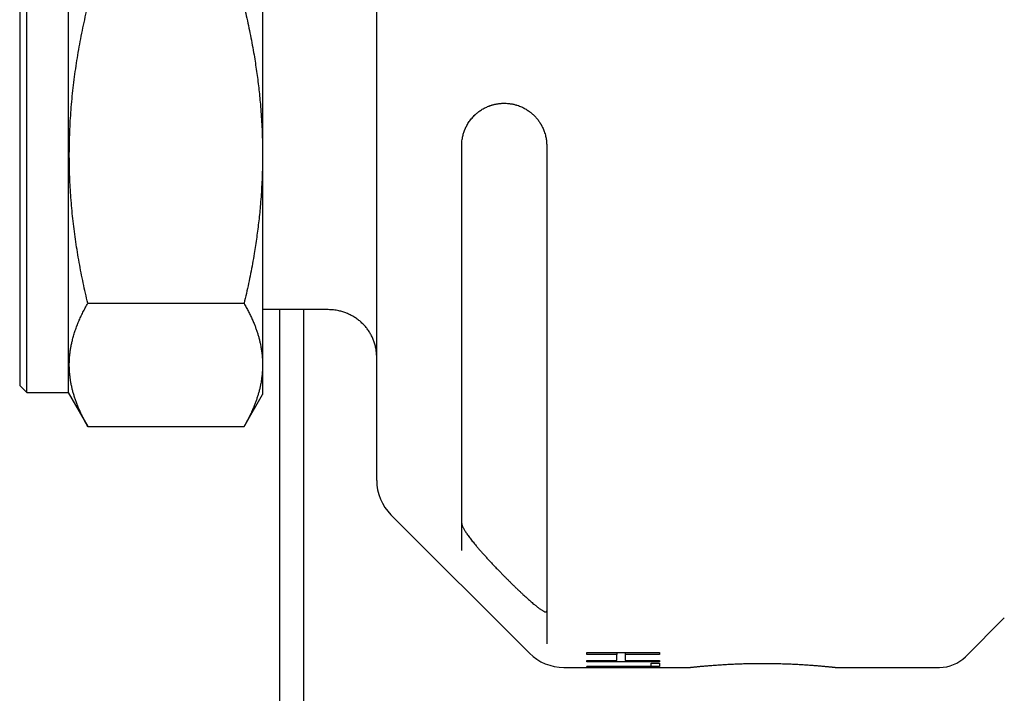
# Model space of a CAD drawing. Header units: millimetres. Extents: x 8 to 564, y 12 to 489.
# Tile 72 of 81: x 477 to 518, y 433 to 461. Entities that reach past the tile are written whole.
import ezdxf

# ---------------------------------------------------------------- set-up
doc = ezdxf.new("R2010")
doc.units = ezdxf.units.MM

msp = doc.modelspace()

# ---------------------------------------------------------------- linework, layer by layer
at = {"color": 7, "linetype": 'Continuous', "lineweight": 30}
for p, q in [((477.039, 477.186), (477.039, 445.936)), ((477.339, 445.636), (477.339, 477.486)), ((479.039, 477.486), (479.039, 445.636)), ((487.039, 467.684), (487.039, 455.439)), ((487.039, 455.439), (487.039, 446.779)), ((479.844, 449.316), (486.278, 449.316)), ((489.739, 449.055), (487.039, 449.055)), ((487.739, 449.055), (487.739, 411.601)), ((488.739, 411.601), (488.739, 449.055)), ((487.039, 446.779), (487.039, 445.561)), ((477.039, 445.936), (477.339, 445.636)), ((477.339, 445.636), (479.039, 445.636)), ((479.039, 445.636), (479.844, 444.243)), ((486.278, 444.243), (487.039, 445.561)), ((479.844, 444.243), (486.278, 444.243)), ((492.325, 440.601), (498.028, 434.897)), ((515.978, 434.751), (517.581, 436.353)), ((500.389, 434.921), (503.389, 434.921)), ((500.389, 434.841), (500.389, 434.921)), ((501.62, 434.841), (500.389, 434.841)), ((501.62, 434.921), (501.62, 434.841)), ((501.62, 434.59), (501.62, 434.841)), ((501.966, 434.921), (501.966, 434.841)), ((503.389, 434.841), (501.966, 434.841)), ((501.966, 434.841), (501.966, 434.59)), ((503.389, 434.921), (503.389, 434.841)), ((499.443, 434.311), (504.639, 434.311)), ((500.389, 434.59), (501.62, 434.59)), ((500.389, 434.537), (500.389, 434.59)), ((503.389, 434.537), (500.389, 434.537)), ((500.389, 434.364), (503.043, 434.364)), ((500.389, 434.343), (500.389, 434.364)), ((503.389, 434.343), (500.389, 434.343)), ((501.966, 434.59), (503.389, 434.59)), ((503.043, 434.486), (503.389, 434.486)), ((503.043, 434.364), (503.043, 434.486)), ((503.389, 434.59), (503.389, 434.537)), ((503.389, 434.486), (503.389, 434.343)), ((510.639, 434.311), (514.918, 434.311))]:
    msp.add_line(p, q, dxfattribs=at)
for centre, radius, start, end in [((493.739, 442.015), 2, 180, 225), ((499.443, 436.311), 2, 225, 270), ((514.918, 435.811), 1.5, 270, 315)]:
    msp.add_arc(centre, radius, start, end, dxfattribs=at)
for points, knots in [([(491.739, 442.015), (491.739, 442.016), (491.739, 442.017), (491.739, 442.028), (491.739, 442.046), (491.739, 442.071), (491.739, 442.103), (491.739, 442.138), (491.739, 442.173), (491.739, 442.207), (491.739, 442.244), (491.739, 442.284), (491.739, 442.328), (491.739, 442.376), (491.739, 442.436), (491.739, 442.508), (491.739, 442.595), (491.739, 442.689), (491.739, 442.79), (491.739, 442.901), (491.739, 443.023), (491.739, 443.125), (491.739, 443.196), (491.739, 443.233), (491.739, 443.27), (491.739, 443.309), (491.739, 443.348), (491.739, 443.419), (491.739, 443.525), (491.739, 443.671), (491.739, 443.822), (491.739, 443.98), (491.739, 444.144), (491.739, 444.296), (491.739, 444.433), (491.739, 444.554), (491.739, 444.678), (491.739, 444.804), (491.739, 444.934), (491.739, 445.066), (491.739, 445.224), (491.739, 445.409), (491.739, 445.625), (491.739, 445.846), (491.739, 446.072), (491.739, 446.304), (491.739, 446.537), (491.739, 446.772), (491.739, 447.006), (491.739, 447.245), (491.739, 447.49), (491.739, 447.744), (491.739, 448.008), (491.739, 448.282), (491.739, 448.561), (491.739, 448.844), (491.739, 449.132), (491.739, 449.393), (491.739, 449.624), (491.739, 449.826), (491.739, 450.03), (491.739, 450.235), (491.739, 450.443), (491.739, 450.653), (491.739, 450.897), (491.739, 451.176), (491.739, 451.49), (491.739, 451.808), (491.739, 452.129), (491.739, 452.453), (491.739, 452.767), (491.739, 453.071), (491.739, 453.364), (491.739, 453.6), (491.739, 453.777), (491.739, 453.894), (491.739, 454.011), (491.739, 454.129), (491.739, 454.248), (491.739, 454.45), (491.739, 454.737), (491.739, 455.11), (491.739, 455.485), (491.739, 455.862), (491.739, 456.242), (491.739, 456.582), (491.739, 456.883), (491.739, 457.142), (491.739, 457.403), (491.739, 457.664), (491.739, 457.923), (491.739, 458.178), (491.739, 458.475), (491.739, 458.817), (491.739, 459.207), (491.739, 459.597), (491.739, 459.989), (491.739, 460.381), (491.739, 460.774), (491.739, 461.167), (491.739, 461.555), (491.739, 461.936), (491.739, 462.31), (491.739, 462.683), (491.739, 463.056), (491.739, 463.428), (491.739, 463.759), (491.739, 464.049), (491.739, 464.298), (491.739, 464.548), (491.739, 464.796), (491.739, 465.048), (491.739, 465.305), (491.739, 465.6), (491.739, 465.931), (491.739, 466.294), (491.739, 466.655), (491.739, 467.015), (491.739, 467.384), (491.739, 467.763), (491.739, 468.056), (491.739, 468.252), (491.739, 468.353), (491.739, 468.454), (491.739, 468.555), (491.739, 468.656), (491.739, 468.838), (491.739, 469.099), (491.739, 469.438), (491.739, 469.774), (491.739, 470.107), (491.739, 470.436), (491.739, 470.727), (491.739, 470.98), (491.739, 471.197), (491.739, 471.412), (491.739, 471.626), (491.739, 471.838), (491.739, 472.049), (491.739, 472.294), (491.739, 472.572), (491.739, 472.881), (491.739, 473.186), (491.739, 473.486), (491.739, 473.782), (491.739, 474.068), (491.739, 474.343), (491.739, 474.61), (491.739, 474.872), (491.739, 475.13), (491.739, 475.389), (491.739, 475.648), (491.739, 475.907), (491.739, 476.16), (491.739, 476.407), (491.739, 476.649), (491.739, 476.86), (491.739, 477.041), (491.739, 477.194), (491.739, 477.345), (491.739, 477.493), (491.739, 477.639), (491.739, 477.782), (491.739, 477.944), (491.739, 478.122), (491.739, 478.315), (491.739, 478.502), (491.739, 478.683), (491.739, 478.858), (491.739, 479.019), (491.739, 479.169), (491.739, 479.307), (491.739, 479.414), (491.739, 479.491), (491.739, 479.542), (491.739, 479.591), (491.739, 479.64), (491.739, 479.688), (491.739, 479.769), (491.739, 479.879), (491.739, 480.014), (491.739, 480.141), (491.739, 480.26), (491.739, 480.372), (491.739, 480.464), (491.739, 480.541), (491.739, 480.603), (491.739, 480.661), (491.739, 480.716), (491.739, 480.767), (491.739, 480.814), (491.739, 480.864), (491.739, 480.916), (491.739, 480.967), (491.739, 481.011), (491.739, 481.046), (491.739, 481.074), (491.739, 481.093), (491.739, 481.106), (491.739, 481.107), (491.739, 481.108)], [0, 0, 0, 0, 0.0060998, 0.0121913, 0.0182768, 0.0243585, 0.0304387, 0.0365195, 0.0406163, 0.044715, 0.0488165, 0.0529213, 0.0570302, 0.061315, 0.0656682, 0.0717557, 0.0778372, 0.0839149, 0.0899909, 0.0960677, 0.1027555, 0.1094498, 0.1112045, 0.1129599, 0.1147161, 0.1164731, 0.1182309, 0.1199897, 0.1260066, 0.1320144, 0.1380154, 0.1440116, 0.1500051, 0.1559983, 0.1600353, 0.1640737, 0.1681142, 0.1721575, 0.1762041, 0.1802547, 0.1843101, 0.1904557, 0.1965918, 0.2027205, 0.2088441, 0.2149649, 0.2210852, 0.2268573, 0.232633, 0.2384141, 0.2442024, 0.25, 0.2561457, 0.2622817, 0.2684104, 0.274534, 0.2806548, 0.2867751, 0.2908979, 0.2950221, 0.2991485, 0.3032779, 0.3074108, 0.311548, 0.3156902, 0.321707, 0.3277149, 0.3337158, 0.339712, 0.3457056, 0.3516987, 0.356974, 0.3622521, 0.3675343, 0.369611, 0.3716886, 0.3737673, 0.3758471, 0.3779282, 0.3800105, 0.3864776, 0.3929351, 0.3993855, 0.4058315, 0.4122758, 0.418721, 0.4230636, 0.4274087, 0.431757, 0.4361094, 0.4404667, 0.4446502, 0.4487558, 0.455164, 0.4615662, 0.4679651, 0.4743632, 0.4807631, 0.4871675, 0.4935789, 0.5, 0.506099, 0.5121899, 0.5182749, 0.5243564, 0.5304365, 0.5365174, 0.5406144, 0.5447135, 0.5488153, 0.5529206, 0.55703, 0.561315, 0.5656682, 0.5717557, 0.5778372, 0.5839149, 0.5899909, 0.5960677, 0.6027555, 0.6094498, 0.6112045, 0.6129599, 0.6147161, 0.6164731, 0.6182309, 0.6199897, 0.6260066, 0.6320144, 0.6380154, 0.6440116, 0.6500051, 0.6559983, 0.6600353, 0.6640737, 0.6681142, 0.6721575, 0.6762041, 0.6802547, 0.6843101, 0.6904557, 0.6965918, 0.7027205, 0.7088441, 0.7149649, 0.7210852, 0.7268573, 0.732633, 0.7384141, 0.7442024, 0.75, 0.7561457, 0.7622817, 0.7684104, 0.774534, 0.7806548, 0.7867751, 0.7908979, 0.7950221, 0.7991485, 0.8032779, 0.8074108, 0.811548, 0.8156902, 0.821707, 0.8277149, 0.8337158, 0.839712, 0.8457056, 0.8516987, 0.856974, 0.8622521, 0.8675343, 0.869611, 0.8716886, 0.8737673, 0.8758471, 0.8779282, 0.8800105, 0.8864776, 0.8929351, 0.8993855, 0.9058315, 0.9122758, 0.918721, 0.9230636, 0.9274087, 0.931757, 0.9361094, 0.9404667, 0.9446506, 0.9487567, 0.9551655, 0.9615682, 0.9679672, 0.9743653, 0.980765, 0.987169, 0.9935798, 1, 1, 1, 1]), ([(479.844, 449.316), (479.811, 449.455), (479.745, 449.735), (479.654, 450.156), (479.568, 450.577), (479.489, 451), (479.416, 451.424), (479.35, 451.848), (479.291, 452.274), (479.238, 452.701), (479.193, 453.128), (479.168, 453.416), (479.145, 453.704), (479.125, 453.992), (479.103, 454.419), (479.089, 454.846), (479.082, 455.273), (479.083, 455.709), (479.092, 456.154), (479.11, 456.609), (479.137, 457.063), (479.172, 457.516), (479.215, 457.969), (479.267, 458.421), (479.327, 458.872), (479.395, 459.322), (479.47, 459.771), (479.552, 460.22), (479.642, 460.669), (479.739, 461.116), (479.809, 461.413), (479.844, 461.561)], [0, 0, 0, 0, 0.034734, 0.069472, 0.104211, 0.138948, 0.173681, 0.208422, 0.243169, 0.277918, 0.312664, 0.347405, 0.348249, 0.382826, 0.41741, 0.451997, 0.486581, 0.521157, 0.557958, 0.594767, 0.63158, 0.668389, 0.705191, 0.74197, 0.778754, 0.815539, 0.852319, 0.889237, 0.926159, 0.963081, 1, 1, 1, 1]), ([(486.278, 461.561), (486.309, 461.428), (486.372, 461.162), (486.459, 460.761), (486.542, 460.359), (486.618, 459.956), (486.685, 459.575), (486.743, 459.214), (486.793, 458.876), (486.839, 458.537), (486.88, 458.199), (486.917, 457.861), (486.951, 457.496), (486.982, 457.106), (487.007, 456.689), (487.026, 456.273), (487.037, 455.856), (487.038, 455.578), (487.039, 455.439)], [0, 0, 0, 0, 0.066218, 0.132445, 0.198674, 0.264899, 0.331116, 0.386452, 0.44179, 0.497126, 0.552184, 0.607245, 0.662303, 0.729834, 0.797378, 0.864926, 0.93247, 1, 1, 1, 1]), ([(495.239, 455.811), (495.24, 455.845), (495.241, 455.912), (495.25, 456.012), (495.264, 456.113), (495.283, 456.204), (495.304, 456.287), (495.327, 456.361), (495.347, 456.417), (495.362, 456.456), (495.371, 456.478), (495.38, 456.499), (495.389, 456.521), (495.399, 456.542), (495.409, 456.563), (495.419, 456.584), (495.44, 456.626), (495.473, 456.687), (495.522, 456.767), (495.576, 456.845), (495.633, 456.918), (495.692, 456.987), (495.736, 457.033), (495.765, 457.062), (495.778, 457.074), (495.79, 457.087), (495.803, 457.099), (495.817, 457.111), (495.83, 457.123), (495.843, 457.134), (495.872, 457.159), (495.917, 457.196), (495.982, 457.243), (496.051, 457.29), (496.123, 457.333), (496.196, 457.372), (496.268, 457.406), (496.319, 457.428), (496.348, 457.44), (496.358, 457.444), (496.367, 457.447), (496.377, 457.451), (496.386, 457.454), (496.403, 457.46), (496.427, 457.469), (496.461, 457.48), (496.498, 457.491), (496.539, 457.503), (496.583, 457.514), (496.63, 457.524), (496.682, 457.535), (496.736, 457.543), (496.789, 457.55), (496.839, 457.555), (496.884, 457.558), (496.924, 457.56), (496.958, 457.561), (496.979, 457.561), (496.989, 457.561)], [0, 0, 0, 0, 0.0277675, 0.0563961, 0.0859655, 0.116548, 0.1400848, 0.1642478, 0.18906, 0.1964983, 0.2039953, 0.2115515, 0.2191675, 0.2268436, 0.2345804, 0.2423783, 0.2502378, 0.2810241, 0.3131395, 0.3466043, 0.3814365, 0.4132332, 0.4461107, 0.452697, 0.4593253, 0.4659959, 0.4727087, 0.4794638, 0.4862612, 0.493101, 0.4999833, 0.5294518, 0.560706, 0.5937493, 0.6285844, 0.6607238, 0.6942542, 0.7249128, 0.7290076, 0.733121, 0.7372528, 0.7414032, 0.745572, 0.7497594, 0.7629935, 0.7776108, 0.7936112, 0.8109949, 0.8297618, 0.8499119, 0.8714452, 0.8950477, 0.9180088, 0.9387822, 0.9573681, 0.9737663, 0.987977, 1, 1, 1, 1]), ([(496.989, 457.561), (497.018, 457.561), (497.075, 457.56), (497.159, 457.554), (497.239, 457.544), (497.312, 457.532), (497.378, 457.518), (497.423, 457.507), (497.451, 457.499), (497.462, 457.496), (497.473, 457.493), (497.485, 457.49), (497.495, 457.487), (497.506, 457.483), (497.517, 457.48), (497.553, 457.468), (497.613, 457.447), (497.697, 457.413), (497.776, 457.375), (497.852, 457.335), (497.924, 457.292), (497.992, 457.246), (498.036, 457.214), (498.057, 457.198)], [0, 0, 0, 0, 0.081436, 0.159067, 0.232895, 0.302922, 0.361404, 0.416947, 0.427513, 0.437965, 0.448304, 0.45853, 0.468642, 0.478642, 0.488528, 0.498301, 0.57892, 0.656522, 0.731123, 0.802746, 0.871415, 0.937156, 1, 1, 1, 1]), ([(498.057, 457.198), (498.074, 457.185), (498.106, 457.159), (498.157, 457.115), (498.208, 457.068), (498.259, 457.016), (498.309, 456.961), (498.358, 456.903), (498.404, 456.842), (498.439, 456.792), (498.462, 456.757), (498.475, 456.736), (498.488, 456.716), (498.5, 456.694), (498.513, 456.673), (498.525, 456.651), (498.537, 456.628), (498.558, 456.587), (498.588, 456.525), (498.624, 456.439), (498.656, 456.347), (498.682, 456.257), (498.703, 456.169), (498.718, 456.084), (498.73, 455.996), (498.738, 455.905), (498.739, 455.843), (498.739, 455.811)], [0, 0, 0, 0, 0.0476627, 0.0951964, 0.1428563, 0.1908952, 0.2395604, 0.2857578, 0.3328917, 0.3811353, 0.3955883, 0.4101556, 0.4248412, 0.4396487, 0.4545817, 0.469644, 0.4848388, 0.5001697, 0.553346, 0.6090113, 0.6672638, 0.7281889, 0.7789074, 0.8314187, 0.8857532, 0.9419386, 1, 1, 1, 1]), ([(495.239, 439.136), (495.239, 439.168), (495.239, 439.231), (495.239, 439.334), (495.239, 439.442), (495.239, 439.556), (495.239, 439.667), (495.239, 439.774), (495.239, 439.875), (495.239, 439.981), (495.239, 440.091), (495.239, 440.224), (495.239, 440.383), (495.239, 440.569), (495.239, 440.763), (495.239, 440.965), (495.239, 441.175), (495.239, 441.374), (495.239, 441.557), (495.239, 441.724), (495.239, 441.895), (495.239, 442.07), (495.239, 442.248), (495.239, 442.442), (495.239, 442.651), (495.239, 442.876), (495.239, 443.108), (495.239, 443.36), (495.239, 443.635), (495.239, 443.932), (495.239, 444.236), (495.239, 444.547), (495.239, 444.865), (495.239, 445.175), (495.239, 445.474), (495.239, 445.762), (495.239, 446.054), (495.239, 446.351), (495.239, 446.65), (495.239, 446.952), (495.239, 447.257), (495.239, 447.565), (495.239, 447.895), (495.239, 448.249), (495.239, 448.627), (495.239, 449.011), (495.239, 449.4), (495.239, 449.793), (495.239, 450.152), (495.239, 450.474), (495.239, 450.757), (495.239, 451.043), (495.239, 451.33), (495.239, 451.62), (495.239, 451.928), (495.239, 452.257), (495.239, 452.605), (495.239, 452.953), (495.239, 453.322), (495.239, 453.712), (495.239, 454.127), (495.239, 454.544), (495.239, 454.964), (495.239, 455.386), (495.239, 455.67), (495.239, 455.811)], [0, 0, 0, 0, 0.0152044, 0.0303962, 0.0455793, 0.0607578, 0.0759356, 0.0878633, 0.099795, 0.1117327, 0.1237503, 0.1360238, 0.1542719, 0.172507, 0.1907362, 0.2089663, 0.2272044, 0.2454572, 0.2587179, 0.2719676, 0.285209, 0.2984447, 0.3116774, 0.3249097, 0.340508, 0.356114, 0.3717318, 0.3875015, 0.4062606, 0.4250058, 0.4437449, 0.4624853, 0.4812345, 0.5000001, 0.5160601, 0.5321048, 0.5481387, 0.5641668, 0.5801935, 0.5959375, 0.6116894, 0.6274535, 0.6430848, 0.6616704, 0.6802426, 0.6988085, 0.7173756, 0.7359513, 0.7545427, 0.7675622, 0.7805711, 0.7935721, 0.8065677, 0.8195603, 0.8325526, 0.8478677, 0.8631899, 0.8785232, 0.8934669, 0.9112289, 0.9289797, 0.9467259, 0.9644737, 0.9822296, 1, 1, 1, 1]), ([(498.739, 455.811), (498.739, 455.66), (498.739, 455.359), (498.739, 454.908), (498.739, 454.46), (498.739, 454.014), (498.739, 453.602), (498.739, 453.224), (498.739, 452.878), (498.739, 452.533), (498.739, 452.186), (498.739, 451.808), (498.739, 451.401), (498.739, 450.968), (498.739, 450.538), (498.739, 450.179), (498.739, 449.89), (498.739, 449.669), (498.739, 449.449), (498.739, 449.23), (498.739, 449.012), (498.739, 448.723), (498.739, 448.366), (498.739, 447.942), (498.739, 447.524), (498.739, 447.11), (498.739, 446.73), (498.739, 446.383), (498.739, 446.068), (498.739, 445.755), (498.739, 445.445), (498.739, 445.108), (498.739, 444.747), (498.739, 444.364), (498.739, 443.987), (498.739, 443.616), (498.739, 443.251), (498.739, 442.891), (498.739, 442.539), (498.739, 442.192), (498.739, 441.853), (498.739, 441.521), (498.739, 441.195), (498.739, 440.878), (498.739, 440.57), (498.739, 440.27), (498.739, 439.978), (498.739, 439.694), (498.739, 439.418), (498.739, 439.149), (498.739, 438.888), (498.739, 438.674), (498.739, 438.504), (498.739, 438.376), (498.739, 438.249), (498.739, 438.125), (498.739, 438.003), (498.739, 437.846), (498.739, 437.658), (498.739, 437.442), (498.739, 437.234), (498.739, 437.034), (498.739, 436.856), (498.739, 436.697), (498.739, 436.556), (498.739, 436.42), (498.739, 436.29), (498.739, 436.155), (498.739, 436.016), (498.739, 435.874), (498.739, 435.74), (498.739, 435.614), (498.739, 435.495), (498.739, 435.383), (498.739, 435.316), (498.739, 435.282)], [0, 0, 0, 0, 0.015134, 0.030255, 0.045367, 0.060476, 0.075585, 0.08746, 0.09934, 0.111228, 0.123204, 0.135463, 0.150775, 0.166078, 0.181378, 0.196677, 0.204693, 0.212712, 0.220733, 0.228757, 0.236786, 0.244819, 0.260754, 0.276673, 0.292584, 0.30849, 0.324397, 0.3369, 0.34941, 0.361928, 0.374485, 0.387139, 0.403264, 0.41938, 0.435491, 0.451604, 0.467722, 0.483852, 0.5, 0.516105, 0.532195, 0.548276, 0.564352, 0.580429, 0.596225, 0.612033, 0.627857, 0.643512, 0.659148, 0.674775, 0.690398, 0.70602, 0.714206, 0.722394, 0.730584, 0.738779, 0.746977, 0.755181, 0.770784, 0.786374, 0.801955, 0.817532, 0.833111, 0.845355, 0.857605, 0.869864, 0.882052, 0.893942, 0.909096, 0.924242, 0.939384, 0.954526, 0.969673, 0.984829, 1, 1, 1, 1]), ([(487.039, 455.439), (487.038, 455.302), (487.037, 455.03), (487.026, 454.621), (487.009, 454.213), (486.984, 453.805), (486.954, 453.42), (486.921, 453.057), (486.885, 452.717), (486.844, 452.378), (486.799, 452.04), (486.75, 451.704), (486.692, 451.343), (486.625, 450.956), (486.547, 450.544), (486.463, 450.134), (486.374, 449.724), (486.31, 449.452), (486.278, 449.316)], [0, 0, 0, 0, 0.066159, 0.132331, 0.198506, 0.264679, 0.330838, 0.386188, 0.441539, 0.496889, 0.551804, 0.606721, 0.661636, 0.729302, 0.796977, 0.864656, 0.932332, 1, 1, 1, 1]), ([(479.844, 444.243), (479.816, 444.291), (479.761, 444.388), (479.684, 444.533), (479.61, 444.678), (479.541, 444.824), (479.477, 444.97), (479.416, 445.116), (479.361, 445.263), (479.31, 445.41), (479.264, 445.557), (479.223, 445.704), (479.187, 445.852), (479.166, 445.952), (479.147, 446.051), (479.13, 446.151), (479.11, 446.298), (479.095, 446.445), (479.086, 446.593), (479.082, 446.74), (479.083, 446.891), (479.09, 447.044), (479.103, 447.201), (479.123, 447.358), (479.148, 447.514), (479.179, 447.671), (479.218, 447.838), (479.267, 448.015), (479.327, 448.201), (479.395, 448.388), (479.47, 448.574), (479.552, 448.76), (479.642, 448.946), (479.739, 449.131), (479.809, 449.254), (479.844, 449.316)], [0, 0, 0, 0, 0.0289306, 0.0578619, 0.0867924, 0.115755, 0.1447185, 0.1736809, 0.2026132, 0.2315465, 0.2604786, 0.2894536, 0.3184298, 0.3474047, 0.3482492, 0.3770424, 0.4058368, 0.4346298, 0.463472, 0.4923156, 0.5211577, 0.5518002, 0.5824444, 0.6130869, 0.6437879, 0.6744904, 0.7051915, 0.7419544, 0.7787174, 0.8155184, 0.8523195, 0.8892245, 0.9261297, 0.9630648, 1, 1, 1, 1]), ([(486.278, 449.316), (486.309, 449.26), (486.372, 449.15), (486.459, 448.984), (486.542, 448.818), (486.618, 448.651), (486.685, 448.493), (486.743, 448.343), (486.793, 448.203), (486.839, 448.063), (486.88, 447.923), (486.917, 447.783), (486.951, 447.632), (486.982, 447.47), (487.007, 447.298), (487.026, 447.125), (487.037, 446.952), (487.038, 446.837), (487.039, 446.779)], [0, 0, 0, 0, 0.066218, 0.132445, 0.198674, 0.264899, 0.331116, 0.386452, 0.44179, 0.497126, 0.552184, 0.607245, 0.662303, 0.729834, 0.797378, 0.864926, 0.93247, 1, 1, 1, 1]), ([(491.739, 447.107), (491.739, 447.134), (491.738, 447.188), (491.733, 447.268), (491.724, 447.349), (491.712, 447.43), (491.696, 447.511), (491.677, 447.592), (491.653, 447.673), (491.627, 447.752), (491.598, 447.828), (491.565, 447.903), (491.53, 447.976), (491.49, 448.049), (491.448, 448.12), (491.402, 448.191), (491.353, 448.259), (491.301, 448.325), (491.247, 448.387), (491.191, 448.447), (491.132, 448.505), (491.071, 448.561), (491.006, 448.615), (490.939, 448.666), (490.869, 448.715), (490.798, 448.76), (490.726, 448.802), (490.653, 448.84), (490.578, 448.876), (490.501, 448.909), (490.422, 448.939), (490.341, 448.965), (490.259, 448.989), (490.168, 449.011), (490.068, 449.03), (489.96, 449.044), (489.85, 449.053), (489.776, 449.055), (489.739, 449.055)], [0, 0, 0, 0, 0.026419, 0.052837, 0.079439, 0.106041, 0.133222, 0.160403, 0.187783, 0.215164, 0.241582, 0.268001, 0.294603, 0.321205, 0.348387, 0.375568, 0.40295, 0.430332, 0.456738, 0.483144, 0.509734, 0.536325, 0.563495, 0.590665, 0.618036, 0.645407, 0.671776, 0.698146, 0.724699, 0.751253, 0.778385, 0.805518, 0.832851, 0.860185, 0.894874, 0.929668, 0.96478, 1, 1, 1, 1]), ([(487.039, 446.779), (487.038, 446.723), (487.037, 446.61), (487.026, 446.441), (487.009, 446.272), (486.984, 446.103), (486.954, 445.943), (486.921, 445.793), (486.885, 445.652), (486.844, 445.512), (486.799, 445.372), (486.75, 445.233), (486.692, 445.083), (486.625, 444.923), (486.547, 444.752), (486.463, 444.582), (486.374, 444.412), (486.31, 444.3), (486.278, 444.243)], [0, 0, 0, 0, 0.066159, 0.132331, 0.198506, 0.264679, 0.330838, 0.386188, 0.441539, 0.496889, 0.551804, 0.606721, 0.661636, 0.729302, 0.796977, 0.864656, 0.932332, 1, 1, 1, 1]), ([(495.239, 440.244), (495.24, 440.236), (495.241, 440.218), (495.248, 440.187), (495.259, 440.153), (495.275, 440.114), (495.295, 440.072), (495.321, 440.024), (495.353, 439.969), (495.391, 439.909), (495.433, 439.844), (495.481, 439.777), (495.532, 439.706), (495.587, 439.633), (495.645, 439.559), (495.705, 439.483), (495.768, 439.405), (495.842, 439.317), (495.926, 439.216), (496.023, 439.105), (496.123, 438.991), (496.226, 438.877), (496.332, 438.761), (496.44, 438.644), (496.551, 438.526), (496.664, 438.406), (496.775, 438.291), (496.884, 438.179), (496.985, 438.075), (497.084, 437.976), (497.18, 437.88), (497.275, 437.785), (497.372, 437.691), (497.469, 437.596), (497.567, 437.502), (497.665, 437.41), (497.755, 437.325), (497.838, 437.248), (497.914, 437.179), (497.99, 437.111), (498.065, 437.045), (498.139, 436.981), (498.204, 436.925), (498.263, 436.877), (498.313, 436.835), (498.363, 436.796), (498.411, 436.759), (498.457, 436.725), (498.503, 436.693), (498.549, 436.663), (498.588, 436.64), (498.619, 436.623), (498.643, 436.612), (498.665, 436.604), (498.684, 436.599), (498.7, 436.597), (498.714, 436.598), (498.724, 436.602), (498.732, 436.61), (498.738, 436.622), (498.739, 436.633), (498.739, 436.639)], [0, 0, 0, 0, 0.0139481, 0.0279122, 0.0418632, 0.0563087, 0.0707676, 0.0852158, 0.1023808, 0.1195624, 0.1367312, 0.1543867, 0.1720549, 0.1897131, 0.2072352, 0.2247741, 0.2423154, 0.2598408, 0.2838657, 0.3079079, 0.3319356, 0.3559856, 0.3800496, 0.4041009, 0.4286349, 0.4531822, 0.4777164, 0.4998691, 0.5220611, 0.5419768, 0.5619082, 0.5818382, 0.6017521, 0.6222554, 0.6427809, 0.6633027, 0.683801, 0.7003727, 0.7169518, 0.7335215, 0.7504501, 0.7673895, 0.7843143, 0.7970216, 0.8097355, 0.822441, 0.8354664, 0.8485016, 0.8615244, 0.8769446, 0.8923632, 0.9029247, 0.9134948, 0.9240554, 0.9343463, 0.9446463, 0.954937, 0.9655716, 0.9762164, 0.9868516, 1, 1, 1, 1]), ([(504.639, 434.311), (504.64, 434.312), (504.641, 434.312), (504.649, 434.312), (504.661, 434.314), (504.679, 434.316), (504.703, 434.318), (504.732, 434.322), (504.766, 434.325), (504.806, 434.329), (504.849, 434.334), (504.898, 434.339), (504.95, 434.344), (505.009, 434.35), (505.072, 434.356), (505.14, 434.362), (505.213, 434.369), (505.29, 434.375), (505.37, 434.382), (505.453, 434.389), (505.541, 434.396), (505.632, 434.403), (505.729, 434.41), (505.829, 434.417), (505.933, 434.423), (506.039, 434.43), (506.147, 434.436), (506.257, 434.442), (506.369, 434.447), (506.484, 434.453), (506.603, 434.457), (506.724, 434.462), (506.848, 434.466), (506.985, 434.469), (507.137, 434.473), (507.284, 434.475), (507.414, 434.476), (507.526, 434.477), (507.643, 434.477), (507.763, 434.477), (507.887, 434.476), (508.011, 434.475), (508.135, 434.473), (508.259, 434.47), (508.384, 434.467), (508.507, 434.463), (508.628, 434.459), (508.745, 434.455), (508.859, 434.45), (508.972, 434.444), (509.083, 434.439), (509.193, 434.433), (509.3, 434.426), (509.405, 434.42), (509.506, 434.413), (509.603, 434.406), (509.695, 434.399), (509.784, 434.392), (509.87, 434.385), (509.953, 434.378), (510.033, 434.372), (510.108, 434.365), (510.178, 434.358), (510.243, 434.352), (510.303, 434.346), (510.358, 434.341), (510.409, 434.336), (510.455, 434.331), (510.497, 434.327), (510.534, 434.323), (510.568, 434.319), (510.598, 434.316), (510.619, 434.314), (510.631, 434.312), (510.638, 434.312), (510.639, 434.312), (510.639, 434.311)], [0, 0, 0, 0, 0.01313, 0.026261, 0.039483, 0.052705, 0.066216, 0.079727, 0.093337, 0.106948, 0.120078, 0.133208, 0.14643, 0.159651, 0.173157, 0.186664, 0.200269, 0.213874, 0.227054, 0.240234, 0.253504, 0.266775, 0.280333, 0.293891, 0.307548, 0.321205, 0.334416, 0.347627, 0.360931, 0.374234, 0.387829, 0.401424, 0.41512, 0.428817, 0.446499, 0.464181, 0.476119, 0.488062, 0.5, 0.51313, 0.52626, 0.539482, 0.552704, 0.566215, 0.579725, 0.593335, 0.606945, 0.620076, 0.633206, 0.646426, 0.659647, 0.673154, 0.68666, 0.700265, 0.71387, 0.72705, 0.74023, 0.753501, 0.766772, 0.78033, 0.793888, 0.807546, 0.821203, 0.834414, 0.847625, 0.860929, 0.874232, 0.887827, 0.901422, 0.915118, 0.928814, 0.946497, 0.96418, 0.976118, 0.988061, 1, 1, 1, 1])]:
    msp.add_open_spline(points, degree=3, knots=knots, dxfattribs=at)

doc.saveas('drawing.dxf')
